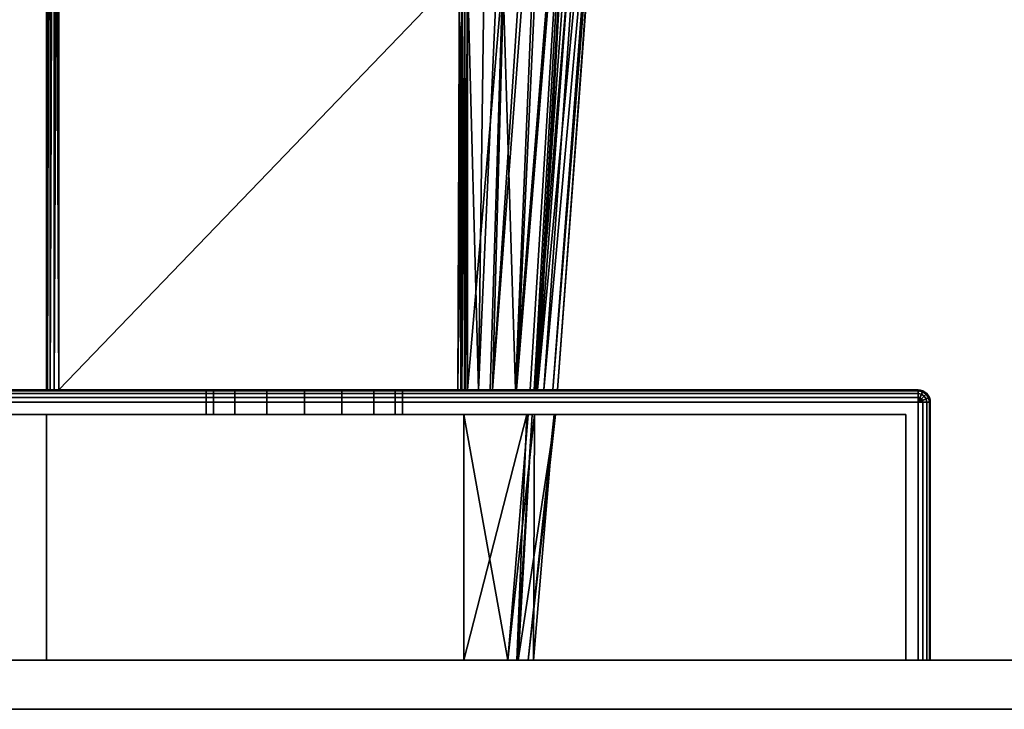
# Model space of a CAD drawing. Header units: millimetres. Extents: x -322 to 8072, y -96 to 57.
# Tile 96 of 256: x 2634 to 2675, y -2 to 26. Entities that reach past the tile are written whole.
import ezdxf

# ---------------------------------------------------------------- set-up
doc = ezdxf.new("R2010")
doc.units = ezdxf.units.MM
doc.layers.add('152', color=7, linetype='Continuous', true_color=0xffffff)

# ---------------------------------------------------------------- blocks, each defined once
blk = doc.blocks.new('UG_SURFACE_007')
at = {"layer": '152', "color": 251, "linetype": 'Continuous', "lineweight": 35}
for points in [[(2621, 11, 1000), (2671, 11, 1000), (2671, 10.962, 999.809), (2621, 10.962, 999.809)], [(2671, 11, 1050), (2621, 11, 1050), (2621, 10.962, 1050.191), (2671, 10.962, 1050.191)], [(2621, 11, 1000), (2621, 11, 1050), (2642, 11, 1032), (2642, 11, 1018)], [(2621, 11, 1000), (2643.172, 11, 1015.172), (2644.469, 11, 1014.305)], [(2621, 11, 1050), (2642.304, 11, 1033.531), (2642, 11, 1032)], [(2644.469, 11, 1014.305), (2646, 11, 1014), (2671, 11, 1000), (2621, 11, 1000)], [(2642, 11, 1018), (2642.304, 11, 1016.469), (2621, 11, 1000)], [(2621, 11, 1050), (2643.172, 11, 1034.828), (2642.304, 11, 1033.531)], [(2642.304, 11, 1016.469), (2643.172, 11, 1015.172), (2621, 11, 1000)], [(2621, 11, 1050), (2671, 11, 1050), (2646, 11, 1036), (2644.469, 11, 1035.696)], [(2644.469, 11, 1035.696), (2643.172, 11, 1034.828), (2621, 11, 1050)], [(2621, 10.962, 999.809), (2671, 10.962, 999.809), (2671, 10.854, 999.646), (2621, 10.854, 999.646)], [(2671, 10.962, 1050.191), (2621, 10.962, 1050.191), (2621, 10.854, 1050.354), (2671, 10.854, 1050.354)], [(2621, 10.854, 999.646), (2671, 10.854, 999.646), (2671, 10.691, 999.538), (2621, 10.691, 999.538)], [(2671, 10.854, 1050.354), (2621, 10.854, 1050.354), (2621, 10.691, 1050.462), (2671, 10.691, 1050.462)], [(2642, 10, 1032), (2642, 11, 1032), (2642.304, 11, 1033.531), (2642.304, 10, 1033.531)], [(2642.304, 10, 1016.469), (2642.304, 11, 1016.469), (2642, 11, 1018), (2642, 10, 1018)], [(2642, 10, 1018), (2642, 11, 1018), (2642, 11, 1032), (2642, 10, 1032)], [(2642.304, 10, 1033.531), (2642.304, 11, 1033.531), (2643.172, 11, 1034.828), (2643.172, 10, 1034.828)], [(2643.172, 10, 1015.172), (2643.172, 11, 1015.172), (2642.304, 11, 1016.469), (2642.304, 10, 1016.469)], [(2643.172, 10, 1034.828), (2643.172, 11, 1034.828), (2644.469, 11, 1035.696), (2644.469, 10, 1035.696)], [(2644.469, 10, 1014.305), (2644.469, 11, 1014.305), (2643.172, 11, 1015.172), (2643.172, 10, 1015.172)], [(2644.469, 10, 1035.696), (2644.469, 11, 1035.696), (2646, 11, 1036), (2646, 10, 1036)], [(2646, 10, 1014), (2646, 11, 1014), (2644.469, 11, 1014.305), (2644.469, 10, 1014.305)], [(2671, 11, 1000), (2646, 11, 1014), (2647.531, 11, 1014.305)], [(2647.531, 11, 1035.696), (2646, 11, 1036), (2671, 11, 1050)], [(2646, 10, 1036), (2646, 11, 1036), (2647.531, 11, 1035.696), (2647.531, 10, 1035.696)], [(2647.531, 10, 1014.305), (2647.531, 11, 1014.305), (2646, 11, 1014), (2646, 10, 1014)], [(2671, 11, 1050), (2648.829, 11, 1034.828), (2647.531, 11, 1035.696)], [(2647.531, 11, 1014.305), (2648.829, 11, 1015.172), (2671, 11, 1000)], [(2647.531, 10, 1035.696), (2647.531, 11, 1035.696), (2648.829, 11, 1034.828), (2648.829, 10, 1034.828)], [(2648.829, 10, 1015.172), (2648.829, 11, 1015.172), (2647.531, 11, 1014.305), (2647.531, 10, 1014.305)], [(2671, 11, 1000), (2648.829, 11, 1015.172), (2649.696, 11, 1016.469)], [(2649.696, 11, 1033.531), (2648.829, 11, 1034.828), (2671, 11, 1050)], [(2648.829, 10, 1034.828), (2648.829, 11, 1034.828), (2649.696, 11, 1033.531), (2649.696, 10, 1033.531)], [(2649.696, 10, 1016.469), (2649.696, 11, 1016.469), (2648.829, 11, 1015.172), (2648.829, 10, 1015.172)], [(2671, 11, 1000), (2649.696, 11, 1016.469), (2650, 11, 1018)], [(2650, 11, 1032), (2649.696, 11, 1033.531), (2671, 11, 1050)], [(2649.696, 10, 1033.531), (2649.696, 11, 1033.531), (2650, 11, 1032), (2650, 10, 1032)], [(2650, 10, 1018), (2650, 11, 1018), (2649.696, 11, 1016.469), (2649.696, 10, 1016.469)], [(2671, 11, 1050), (2671, 11, 1000), (2650, 11, 1018), (2650, 11, 1032)], [(2650, 10, 1032), (2650, 11, 1032), (2650, 11, 1018), (2650, 10, 1018)], [(2671, 11, 1000), (2671.191, 10.962, 1000), (2671.177, 10.927, 999.809), (2671, 10.962, 999.809)], [(2671, 11, 1000), (2671, 11, 1050), (2671.191, 10.962, 1050), (2671.191, 10.962, 1000)], [(2671, 10.962, 1050.191), (2671.177, 10.927, 1050.191), (2671.191, 10.962, 1050), (2671, 11, 1050)], [(2671, 10.962, 999.809), (2671.177, 10.927, 999.809), (2671.135, 10.827, 999.646), (2671, 10.854, 999.646)], [(2671, 10.854, 1050.354), (2671.135, 10.827, 1050.354), (2671.177, 10.927, 1050.191), (2671, 10.962, 1050.191)], [(2671, 10.854, 999.646), (2671.135, 10.827, 999.646), (2671.073, 10.677, 999.538), (2671, 10.691, 999.538)], [(2671, 10.691, 1050.462), (2671.073, 10.677, 1050.462), (2671.135, 10.827, 1050.354), (2671, 10.854, 1050.354)], [(2671.177, 10.927, 999.809), (2671.327, 10.827, 999.809), (2671.25, 10.75, 999.646), (2671.135, 10.827, 999.646)], [(2671.135, 10.827, 1050.354), (2671.25, 10.75, 1050.354), (2671.327, 10.827, 1050.191), (2671.177, 10.927, 1050.191)], [(2671.191, 10.962, 1000), (2671.354, 10.854, 1000), (2671.327, 10.827, 999.809), (2671.177, 10.927, 999.809)], [(2671.177, 10.927, 1050.191), (2671.327, 10.827, 1050.191), (2671.354, 10.854, 1050), (2671.191, 10.962, 1050)], [(2671.191, 10.962, 1000), (2671.191, 10.962, 1050), (2671.354, 10.854, 1050), (2671.354, 10.854, 1000)], [(2671.354, 10.854, 1000), (2671.462, 10.691, 1000), (2671.427, 10.677, 999.809), (2671.327, 10.827, 999.809)], [(2671.327, 10.827, 1050.191), (2671.427, 10.677, 1050.191), (2671.462, 10.691, 1050), (2671.354, 10.854, 1050)], [(2671.354, 10.854, 1000), (2671.354, 10.854, 1050), (2671.462, 10.691, 1050), (2671.462, 10.691, 1000)], [(2621, 10.691, 999.538), (2671, 10.691, 999.538), (2671, 10.5, 999.5), (2621, 10.5, 999.5)], [(2671, 10.691, 1050.462), (2621, 10.691, 1050.462), (2621, 10.5, 1050.5), (2671, 10.5, 1050.5)], [(2671, 10.5, 999.5), (2671, 0, 999.5), (2621, 0, 999.5), (2621, 10.5, 999.5)], [(2671, 0, 1050.5), (2671, 10.5, 1050.5), (2621, 10.5, 1050.5), (2621, 0, 1050.5)], [(2671, 10.691, 999.538), (2671.073, 10.677, 999.538), (2671, 10.5, 999.5)], [(2671, 10.5, 1050.5), (2671.073, 10.677, 1050.462), (2671, 10.691, 1050.462)], [(2671.073, 10.677, 999.538), (2671.135, 10.635, 999.538), (2671, 10.5, 999.5)], [(2671, 10.5, 1050.5), (2671.135, 10.635, 1050.462), (2671.073, 10.677, 1050.462)], [(2671.135, 10.635, 999.538), (2671.177, 10.573, 999.538), (2671, 10.5, 999.5)], [(2671, 10.5, 1050.5), (2671.177, 10.573, 1050.462), (2671.135, 10.635, 1050.462)], [(2671.177, 10.573, 999.538), (2671.191, 10.5, 999.538), (2671, 10.5, 999.5)], [(2671, 10.5, 1050.5), (2671.191, 10.5, 1050.462), (2671.177, 10.573, 1050.462)], [(2671.191, 10.5, 999.538), (2671.191, 0, 999.538), (2671, 0, 999.5), (2671, 10.5, 999.5)], [(2671, 10.5, 1050.5), (2671, 0, 1050.5), (2671.191, 0, 1050.462), (2671.191, 10.5, 1050.462)], [(2671.135, 10.827, 999.646), (2671.25, 10.75, 999.646), (2671.135, 10.635, 999.538), (2671.073, 10.677, 999.538)], [(2671.073, 10.677, 1050.462), (2671.135, 10.635, 1050.462), (2671.25, 10.75, 1050.354), (2671.135, 10.827, 1050.354)], [(2671.25, 10.75, 999.646), (2671.327, 10.635, 999.646), (2671.177, 10.573, 999.538), (2671.135, 10.635, 999.538)], [(2671.135, 10.635, 1050.462), (2671.177, 10.573, 1050.462), (2671.327, 10.635, 1050.354), (2671.25, 10.75, 1050.354)], [(2671.327, 10.635, 999.646), (2671.354, 10.5, 999.646), (2671.191, 10.5, 999.538), (2671.177, 10.573, 999.538)], [(2671.177, 10.573, 1050.462), (2671.191, 10.5, 1050.462), (2671.354, 10.5, 1050.354), (2671.327, 10.635, 1050.354)], [(2671.354, 10.5, 999.646), (2671.354, 0, 999.646), (2671.191, 0, 999.538), (2671.191, 10.5, 999.538)], [(2671.191, 10.5, 1050.462), (2671.191, 0, 1050.462), (2671.354, 0, 1050.354), (2671.354, 10.5, 1050.354)], [(2671.327, 10.827, 999.809), (2671.427, 10.677, 999.809), (2671.327, 10.635, 999.646), (2671.25, 10.75, 999.646)], [(2671.25, 10.75, 1050.354), (2671.327, 10.635, 1050.354), (2671.427, 10.677, 1050.191), (2671.327, 10.827, 1050.191)], [(2671.427, 10.677, 999.809), (2671.462, 10.5, 999.809), (2671.354, 10.5, 999.646), (2671.327, 10.635, 999.646)], [(2671.327, 10.635, 1050.354), (2671.354, 10.5, 1050.354), (2671.462, 10.5, 1050.191), (2671.427, 10.677, 1050.191)], [(2671.462, 10.5, 999.809), (2671.462, 0, 999.809), (2671.354, 0, 999.646), (2671.354, 10.5, 999.646)], [(2671.354, 10.5, 1050.354), (2671.354, 0, 1050.354), (2671.462, 0, 1050.191), (2671.462, 10.5, 1050.191)], [(2671.462, 10.691, 1000), (2671.5, 10.5, 1000), (2671.462, 10.5, 999.809), (2671.427, 10.677, 999.809)], [(2671.427, 10.677, 1050.191), (2671.462, 10.5, 1050.191), (2671.5, 10.5, 1050), (2671.462, 10.691, 1050)], [(2671.462, 10.691, 1000), (2671.462, 10.691, 1050), (2671.5, 10.5, 1050), (2671.5, 10.5, 1000)], [(2671.5, 10.5, 1000), (2671.5, 0, 1000), (2671.462, 0, 999.809), (2671.462, 10.5, 999.809)], [(2671.462, 10.5, 1050.191), (2671.462, 0, 1050.191), (2671.5, 0, 1050), (2671.5, 10.5, 1050)], [(2671.5, 10.5, 1050), (2671.5, 0, 1050), (2671.5, 0, 1000), (2671.5, 10.5, 1000)], [(2621.5, 0, 1049.5), (2621.5, 10, 1049.5), (2670.5, 10, 1049.5), (2670.5, 0, 1049.5)], [(2670.5, 0, 1000.5), (2670.5, 10, 1000.5), (2621.5, 10, 1000.5), (2621.5, 0, 1000.5)], [(2621.5, 10, 1049.5), (2621.5, 10, 1000.5), (2642, 10, 1018), (2642, 10, 1032)], [(2621.5, 10, 1049.5), (2643.172, 10, 1034.828), (2644.469, 10, 1035.696)], [(2621.5, 10, 1000.5), (2642.304, 10, 1016.469), (2642, 10, 1018)], [(2644.469, 10, 1035.696), (2646, 10, 1036), (2670.5, 10, 1049.5), (2621.5, 10, 1049.5)], [(2642, 10, 1032), (2642.304, 10, 1033.531), (2621.5, 10, 1049.5)], [(2621.5, 10, 1000.5), (2643.172, 10, 1015.172), (2642.304, 10, 1016.469)], [(2642.304, 10, 1033.531), (2643.172, 10, 1034.828), (2621.5, 10, 1049.5)], [(2621.5, 10, 1000.5), (2646, 10, 1014), (2644.469, 10, 1014.305)], [(2644.469, 10, 1014.305), (2643.172, 10, 1015.172), (2621.5, 10, 1000.5)], [(2647.531, 10, 1014.305), (2646, 10, 1014), (2621.5, 10, 1000.5), (2670.5, 10, 1000.5)], [(2670.5, 10, 1049.5), (2646, 10, 1036), (2647.531, 10, 1035.696)], [(2670.5, 10, 1000.5), (2648.829, 10, 1015.172), (2647.531, 10, 1014.305)], [(2647.531, 10, 1035.696), (2648.829, 10, 1034.828), (2670.5, 10, 1049.5)], [(2670.5, 10, 1049.5), (2648.829, 10, 1034.828), (2649.696, 10, 1033.531)], [(2649.696, 10, 1016.469), (2648.829, 10, 1015.172), (2670.5, 10, 1000.5)], [(2670.5, 10, 1049.5), (2649.696, 10, 1033.531), (2650, 10, 1032)], [(2650, 10, 1018), (2649.696, 10, 1016.469), (2670.5, 10, 1000.5)], [(2670.5, 10, 1000.5), (2670.5, 10, 1049.5), (2650, 10, 1032), (2650, 10, 1018)], [(2670.5, 0, 1049.5), (2670.5, 10, 1049.5), (2670.5, 10, 1000.5), (2670.5, 0, 1000.5)], [(2621.5, 0, 1049.5), (2670.5, 0, 1049.5), (2671, 0, 1050.5), (2621, 0, 1050.5)], [(2670.5, 0, 1000.5), (2621.5, 0, 1000.5), (2621, 0, 999.5), (2671, 0, 999.5)], [(2670.5, 0, 1049.5), (2670.5, 0, 1000.5), (2671.5, 0, 1000), (2671.5, 0, 1050)], [(2670.5, 0, 1000.5), (2671.354, 0, 999.646), (2671.462, 0, 999.809), (2671.5, 0, 1000)], [(2670.5, 0, 1049.5), (2671.354, 0, 1050.354), (2671.191, 0, 1050.462), (2671, 0, 1050.5)], [(2671, 0, 999.5), (2671.191, 0, 999.538), (2671.354, 0, 999.646), (2670.5, 0, 1000.5)], [(2671.5, 0, 1050), (2671.462, 0, 1050.191), (2671.354, 0, 1050.354), (2670.5, 0, 1049.5)]]:
    blk.add_3dface(points, dxfattribs=at)
blk = doc.blocks.new('UG_SURFACE_008')
at = {"layer": '152', "color": 251, "linetype": 'Continuous', "lineweight": 35}
for points in [[(2635.5, 11, 1114.5), (2635.5, 53.146, 1114.5), (2635.5, 51.665, 1111.07)], [(2635.5, 51.765, 1096.64), (2635.5, 53.146, 1093.5), (2635.5, 11, 1093.5)], [(2635.5, 11, 1114.5), (2635.538, 11, 1114.691), (2635.526, 53.146, 1114.66)], [(2635.526, 53.146, 1114.66), (2635.5, 53.146, 1114.5), (2635.5, 11, 1114.5)], [(2635.5, 11, 1093.5), (2635.5, 53.146, 1093.5), (2635.526, 53.146, 1093.34)], [(2635.526, 53.146, 1093.34), (2635.538, 11, 1093.309), (2635.5, 11, 1093.5)], [(2635.538, 11, 1114.691), (2635.543, 53.146, 1114.688), (2635.526, 53.146, 1114.66)], [(2635.526, 53.146, 1093.34), (2635.543, 53.146, 1093.312), (2635.538, 11, 1093.309)], [(2635.631, 53.146, 1114.837), (2635.538, 11, 1114.691), (2635.646, 11, 1114.854)], [(2635.631, 53.146, 1114.837), (2635.543, 53.146, 1114.688), (2635.538, 11, 1114.691)], [(2635.538, 11, 1093.309), (2635.543, 53.146, 1093.312), (2635.631, 53.146, 1093.163)], [(2635.631, 53.146, 1093.163), (2635.646, 11, 1093.146), (2635.538, 11, 1093.309)], [(2635.646, 11, 1114.854), (2635.649, 53.146, 1114.85), (2635.631, 53.146, 1114.837)], [(2635.631, 53.146, 1093.163), (2635.649, 53.146, 1093.15), (2635.646, 11, 1093.146)], [(2635.798, 53.146, 1114.958), (2635.646, 11, 1114.854), (2635.809, 11, 1114.962)], [(2635.798, 53.146, 1114.958), (2635.649, 53.146, 1114.85), (2635.646, 11, 1114.854)], [(2635.646, 11, 1093.146), (2635.649, 53.146, 1093.15), (2635.798, 53.146, 1093.042)], [(2635.798, 53.146, 1093.042), (2635.809, 11, 1093.038), (2635.646, 11, 1093.146)], [(2635.809, 11, 1114.962), (2635.809, 53.146, 1114.96), (2635.798, 53.146, 1114.958)], [(2635.798, 53.146, 1093.042), (2635.809, 53.146, 1093.04), (2635.809, 11, 1093.038)], [(2636, 11, 1115), (2636, 53.146, 1115), (2635.809, 53.146, 1114.96)], [(2635.809, 53.146, 1114.96), (2635.809, 11, 1114.962), (2636, 11, 1115)], [(2635.809, 11, 1093.038), (2635.809, 53.146, 1093.04), (2636, 53.146, 1093)], [(2636, 53.146, 1093), (2636, 11, 1093), (2635.809, 11, 1093.038)], [(2652.316, 27.953, 1115), (2652.364, 44.489, 1115), (2636, 53.146, 1115), (2636, 11, 1115)], [(2636, 11, 1093), (2636, 53.146, 1093), (2652.364, 44.489, 1093), (2652.316, 27.953, 1093)], [(2635.5, 11, 1093.5), (2635.5, 50.511, 1104), (2635.5, 51.765, 1096.64)], [(2635.5, 51.665, 1111.07), (2635.5, 50.511, 1104), (2635.5, 11, 1093.5), (2635.5, 11, 1114.5)], [(2652.643, 27.952, 1093.122), (2653.538, 44.396, 1093.862), (2653.097, 11, 1094.039)], [(2653.097, 11, 1094.039), (2653.538, 44.396, 1093.862), (2654.572, 44.292, 1094.753)], [(2654.572, 44.292, 1094.753), (2653.664, 11, 1095.113), (2653.097, 11, 1094.039)], [(2653.664, 11, 1095.113), (2654.572, 44.292, 1094.753), (2655.857, 44.162, 1095.86)], [(2653.664, 11, 1095.113), (2655.857, 44.162, 1095.86), (2656.174, 44.089, 1096.421)], [(2656.174, 44.089, 1096.421), (2654.647, 11, 1096.977), (2653.664, 11, 1095.113)], [(2654.607, 11, 1111.273), (2655.988, 44.116, 1111.778), (2654.087, 27.845, 1113.426)], [(2657.234, 43.846, 1109.778), (2655.988, 44.116, 1111.778), (2654.607, 11, 1111.273)], [(2654.607, 11, 1111.273), (2655.201, 11, 1110.199), (2657.234, 43.846, 1109.778)], [(2654.647, 11, 1096.977), (2656.174, 44.089, 1096.421), (2657.336, 43.82, 1098.477)], [(2657.336, 43.82, 1098.477), (2655.434, 11, 1098.47), (2654.647, 11, 1096.977)], [(2655.201, 11, 1110.199), (2655.363, 11, 1109.341), (2657.234, 43.846, 1109.778)], [(2657.752, 43.733, 1108.945), (2657.234, 43.846, 1109.778), (2655.363, 11, 1109.341)], [(2658.055, 43.64, 1107.609), (2657.752, 43.733, 1108.945), (2655.363, 11, 1109.341)], [(2657.336, 43.82, 1098.477), (2655.496, 11, 1098.883), (2655.434, 11, 1098.47)], [(2655.496, 11, 1098.883), (2657.336, 43.82, 1098.477), (2657.945, 43.678, 1099.557)], [(2655.363, 11, 1109.341), (2655.758, 11, 1107.254), (2658.055, 43.64, 1107.609)], [(2655.496, 11, 1098.883), (2657.945, 43.678, 1099.557), (2658.574, 43.481, 1102.985)], [(2658.574, 43.481, 1102.985), (2656.127, 11, 1103.094), (2655.496, 11, 1098.883)], [(2658.694, 43.443, 1104.784), (2658.055, 43.64, 1107.609), (2655.758, 11, 1107.254)], [(2655.758, 11, 1107.254), (2656.312, 11, 1104.328), (2658.694, 43.443, 1104.784)], [(2656.127, 11, 1103.094), (2658.574, 43.481, 1102.985), (2658.715, 43.436, 1103.755)], [(2656.312, 11, 1104.328), (2656.127, 11, 1103.094), (2658.715, 43.436, 1103.755)], [(2658.715, 43.436, 1103.755), (2658.694, 43.443, 1104.784), (2656.312, 11, 1104.328)], [(2636, 11, 1115), (2652.256, 11, 1115), (2652.316, 27.953, 1115)], [(2652.316, 27.953, 1093), (2652.256, 11, 1093), (2636, 11, 1093)], [(2652.316, 27.953, 1115), (2652.256, 11, 1115), (2652.375, 11, 1114.986)], [(2652.256, 11, 1093), (2652.316, 27.953, 1093), (2652.433, 27.953, 1093.014)], [(2652.433, 27.953, 1093.014), (2652.406, 11, 1093.026), (2652.256, 11, 1093)], [(2652.375, 11, 1114.986), (2652.433, 27.953, 1114.986), (2652.316, 27.953, 1115)], [(2652.375, 11, 1114.986), (2652.404, 11, 1114.973), (2652.433, 27.953, 1114.986)], [(2652.544, 27.952, 1114.944), (2652.433, 27.953, 1114.986), (2652.404, 11, 1114.973)], [(2652.404, 11, 1114.973), (2652.529, 11, 1114.919), (2652.544, 27.952, 1114.944)], [(2652.421, 11, 1093.028), (2652.406, 11, 1093.026), (2652.433, 27.953, 1093.014)], [(2652.421, 11, 1093.028), (2652.433, 27.953, 1093.014), (2652.544, 27.952, 1093.055)], [(2652.544, 27.952, 1093.055), (2652.54, 11, 1093.094), (2652.421, 11, 1093.028)], [(2652.529, 11, 1114.919), (2652.541, 11, 1114.908), (2652.544, 27.952, 1114.944)], [(2652.568, 11, 1093.11), (2652.54, 11, 1093.094), (2652.544, 27.952, 1093.055)], [(2652.643, 27.845, 1114.878), (2652.544, 27.952, 1114.944), (2652.541, 11, 1114.908)], [(2652.541, 11, 1114.908), (2652.652, 11, 1114.805), (2652.643, 27.845, 1114.878)], [(2652.568, 11, 1093.11), (2652.544, 27.952, 1093.055), (2652.643, 27.952, 1093.122)], [(2652.643, 27.952, 1093.122), (2652.652, 11, 1093.195), (2652.568, 11, 1093.11)], [(2653.097, 11, 1094.039), (2652.652, 11, 1093.195), (2652.643, 27.952, 1093.122)], [(2654.087, 27.845, 1113.426), (2652.643, 27.845, 1114.878), (2652.652, 11, 1114.805)], [(2652.652, 11, 1114.805), (2653.563, 11, 1113.16), (2654.087, 27.845, 1113.426)], [(2654.087, 27.845, 1113.426), (2653.563, 11, 1113.16), (2654.607, 11, 1111.273)], [(2671, 11, 1129), (2621, 11, 1129), (2621, 10.962, 1129.191), (2671, 10.962, 1129.191)], [(2621, 11, 1079), (2671, 11, 1079), (2671, 10.962, 1078.809), (2621, 10.962, 1078.809)], [(2621, 11, 1079), (2621, 11, 1129), (2635.5, 11, 1114.5), (2635.5, 11, 1093.5)], [(2621, 11, 1129), (2635.538, 11, 1114.691), (2635.5, 11, 1114.5)], [(2635.5, 11, 1093.5), (2635.538, 11, 1093.309), (2621, 11, 1079)], [(2671, 11, 1079), (2621, 11, 1079), (2636, 11, 1093), (2652.256, 11, 1093)], [(2621, 11, 1129), (2635.646, 11, 1114.854), (2635.538, 11, 1114.691)], [(2621, 11, 1079), (2635.809, 11, 1093.038), (2636, 11, 1093)], [(2635.538, 11, 1093.309), (2635.646, 11, 1093.146), (2621, 11, 1079)], [(2621, 11, 1129), (2635.809, 11, 1114.962), (2635.646, 11, 1114.854)], [(2635.646, 11, 1093.146), (2635.809, 11, 1093.038), (2621, 11, 1079)], [(2621, 11, 1129), (2671, 11, 1129), (2652.256, 11, 1115), (2636, 11, 1115)], [(2636, 11, 1115), (2635.809, 11, 1114.962), (2621, 11, 1129)], [(2671, 10.962, 1129.191), (2621, 10.962, 1129.191), (2621, 10.854, 1129.354), (2671, 10.854, 1129.354)], [(2621, 10.962, 1078.809), (2671, 10.962, 1078.809), (2671, 10.854, 1078.646), (2621, 10.854, 1078.646)], [(2671, 10.854, 1129.354), (2621, 10.854, 1129.354), (2621, 10.691, 1129.462), (2671, 10.691, 1129.462)], [(2621, 10.854, 1078.646), (2671, 10.854, 1078.646), (2671, 10.691, 1078.538), (2621, 10.691, 1078.538)], [(2671, 11, 1079), (2652.256, 11, 1093), (2652.406, 11, 1093.026)], [(2652.375, 11, 1114.986), (2652.256, 11, 1115), (2671, 11, 1129)], [(2652.404, 11, 1114.973), (2652.375, 11, 1114.986), (2671, 11, 1129)], [(2671, 11, 1129), (2652.529, 11, 1114.919), (2652.404, 11, 1114.973)], [(2652.406, 11, 1093.026), (2652.421, 11, 1093.028), (2671, 11, 1079)], [(2671, 11, 1079), (2652.421, 11, 1093.028), (2652.54, 11, 1093.094)], [(2652.541, 11, 1114.908), (2652.529, 11, 1114.919), (2671, 11, 1129)], [(2652.54, 11, 1093.094), (2652.568, 11, 1093.11), (2671, 11, 1079)], [(2671, 11, 1129), (2652.652, 11, 1114.805), (2652.541, 11, 1114.908)], [(2652.568, 11, 1093.11), (2652.652, 11, 1093.195), (2671, 11, 1079)], [(2653.563, 11, 1113.16), (2652.652, 11, 1114.805), (2671, 11, 1129)], [(2671, 11, 1079), (2652.652, 11, 1093.195), (2653.097, 11, 1094.039)], [(2671, 11, 1079), (2653.097, 11, 1094.039), (2653.664, 11, 1095.113)], [(2671, 11, 1129), (2654.607, 11, 1111.273), (2653.563, 11, 1113.16)], [(2653.664, 11, 1095.113), (2654.647, 11, 1096.977), (2671, 11, 1079)], [(2671, 11, 1129), (2655.201, 11, 1110.199), (2654.607, 11, 1111.273)], [(2654.647, 11, 1096.977), (2655.434, 11, 1098.47), (2671, 11, 1079)], [(2655.363, 11, 1109.341), (2655.201, 11, 1110.199), (2671, 11, 1129)], [(2671, 11, 1129), (2655.758, 11, 1107.254), (2655.363, 11, 1109.341)], [(2671, 11, 1079), (2655.434, 11, 1098.47), (2655.496, 11, 1098.883)], [(2655.496, 11, 1098.883), (2656.127, 11, 1103.094), (2671, 11, 1079)], [(2671, 11, 1129), (2656.312, 11, 1104.328), (2655.758, 11, 1107.254)], [(2656.127, 11, 1103.094), (2656.312, 11, 1104.328), (2671, 11, 1129), (2671, 11, 1079)], [(2671, 10.962, 1129.191), (2671.177, 10.927, 1129.191), (2671.191, 10.962, 1129), (2671, 11, 1129)], [(2671, 11, 1079), (2671, 11, 1129), (2671.191, 10.962, 1129), (2671.191, 10.962, 1079)], [(2671, 11, 1079), (2671.191, 10.962, 1079), (2671.177, 10.927, 1078.809), (2671, 10.962, 1078.809)], [(2671, 10.854, 1129.354), (2671.135, 10.827, 1129.354), (2671.177, 10.927, 1129.191), (2671, 10.962, 1129.191)], [(2671, 10.962, 1078.809), (2671.177, 10.927, 1078.809), (2671.135, 10.827, 1078.646), (2671, 10.854, 1078.646)], [(2671, 10.691, 1129.462), (2671.073, 10.677, 1129.462), (2671.135, 10.827, 1129.354), (2671, 10.854, 1129.354)], [(2671, 10.854, 1078.646), (2671.135, 10.827, 1078.646), (2671.073, 10.677, 1078.538), (2671, 10.691, 1078.538)], [(2671.135, 10.827, 1129.354), (2671.25, 10.75, 1129.354), (2671.327, 10.827, 1129.191), (2671.177, 10.927, 1129.191)], [(2671.177, 10.927, 1078.809), (2671.327, 10.827, 1078.809), (2671.25, 10.75, 1078.646), (2671.135, 10.827, 1078.646)], [(2671.177, 10.927, 1129.191), (2671.327, 10.827, 1129.191), (2671.354, 10.854, 1129), (2671.191, 10.962, 1129)], [(2671.191, 10.962, 1079), (2671.354, 10.854, 1079), (2671.327, 10.827, 1078.809), (2671.177, 10.927, 1078.809)], [(2671.191, 10.962, 1079), (2671.191, 10.962, 1129), (2671.354, 10.854, 1129), (2671.354, 10.854, 1079)], [(2671.327, 10.827, 1129.191), (2671.427, 10.677, 1129.191), (2671.462, 10.691, 1129), (2671.354, 10.854, 1129)], [(2671.354, 10.854, 1079), (2671.462, 10.691, 1079), (2671.427, 10.677, 1078.809), (2671.327, 10.827, 1078.809)], [(2671.354, 10.854, 1079), (2671.354, 10.854, 1129), (2671.462, 10.691, 1129), (2671.462, 10.691, 1079)], [(2671, 10.691, 1129.462), (2621, 10.691, 1129.462), (2621, 10.5, 1129.5), (2671, 10.5, 1129.5)], [(2621, 10.691, 1078.538), (2671, 10.691, 1078.538), (2671, 10.5, 1078.5), (2621, 10.5, 1078.5)], [(2621, 10.5, 1129.5), (2621, 0, 1129.5), (2671, 0, 1129.5), (2671, 10.5, 1129.5)], [(2671, 10.5, 1078.5), (2671, 0, 1078.5), (2621, 0, 1078.5), (2621, 10.5, 1078.5)], [(2671, 10.5, 1129.5), (2671.073, 10.677, 1129.462), (2671, 10.691, 1129.462)], [(2671, 10.691, 1078.538), (2671.073, 10.677, 1078.538), (2671, 10.5, 1078.5)], [(2671, 10.5, 1129.5), (2671.135, 10.635, 1129.462), (2671.073, 10.677, 1129.462)], [(2671.073, 10.677, 1078.538), (2671.135, 10.635, 1078.538), (2671, 10.5, 1078.5)], [(2671, 10.5, 1129.5), (2671.177, 10.573, 1129.462), (2671.135, 10.635, 1129.462)], [(2671.135, 10.635, 1078.538), (2671.177, 10.573, 1078.538), (2671, 10.5, 1078.5)], [(2671, 10.5, 1129.5), (2671.191, 10.5, 1129.462), (2671.177, 10.573, 1129.462)], [(2671.177, 10.573, 1078.538), (2671.191, 10.5, 1078.538), (2671, 10.5, 1078.5)], [(2671, 10.5, 1129.5), (2671, 0, 1129.5), (2671.191, 0, 1129.462), (2671.191, 10.5, 1129.462)], [(2671.191, 10.5, 1078.538), (2671.191, 0, 1078.538), (2671, 0, 1078.5), (2671, 10.5, 1078.5)], [(2671.073, 10.677, 1129.462), (2671.135, 10.635, 1129.462), (2671.25, 10.75, 1129.354), (2671.135, 10.827, 1129.354)], [(2671.135, 10.827, 1078.646), (2671.25, 10.75, 1078.646), (2671.135, 10.635, 1078.538), (2671.073, 10.677, 1078.538)], [(2671.135, 10.635, 1129.462), (2671.177, 10.573, 1129.462), (2671.327, 10.635, 1129.354), (2671.25, 10.75, 1129.354)], [(2671.25, 10.75, 1078.646), (2671.327, 10.635, 1078.646), (2671.177, 10.573, 1078.538), (2671.135, 10.635, 1078.538)], [(2671.177, 10.573, 1129.462), (2671.191, 10.5, 1129.462), (2671.354, 10.5, 1129.354), (2671.327, 10.635, 1129.354)], [(2671.327, 10.635, 1078.646), (2671.354, 10.5, 1078.646), (2671.191, 10.5, 1078.538), (2671.177, 10.573, 1078.538)], [(2671.191, 10.5, 1129.462), (2671.191, 0, 1129.462), (2671.354, 0, 1129.354), (2671.354, 10.5, 1129.354)], [(2671.354, 10.5, 1078.646), (2671.354, 0, 1078.646), (2671.191, 0, 1078.538), (2671.191, 10.5, 1078.538)], [(2671.25, 10.75, 1129.354), (2671.327, 10.635, 1129.354), (2671.427, 10.677, 1129.191), (2671.327, 10.827, 1129.191)], [(2671.327, 10.827, 1078.809), (2671.427, 10.677, 1078.809), (2671.327, 10.635, 1078.646), (2671.25, 10.75, 1078.646)], [(2671.327, 10.635, 1129.354), (2671.354, 10.5, 1129.354), (2671.462, 10.5, 1129.191), (2671.427, 10.677, 1129.191)], [(2671.427, 10.677, 1078.809), (2671.462, 10.5, 1078.809), (2671.354, 10.5, 1078.646), (2671.327, 10.635, 1078.646)], [(2671.354, 10.5, 1129.354), (2671.354, 0, 1129.354), (2671.462, 0, 1129.191), (2671.462, 10.5, 1129.191)], [(2671.462, 10.5, 1078.809), (2671.462, 0, 1078.809), (2671.354, 0, 1078.646), (2671.354, 10.5, 1078.646)], [(2671.427, 10.677, 1129.191), (2671.462, 10.5, 1129.191), (2671.5, 10.5, 1129), (2671.462, 10.691, 1129)], [(2671.462, 10.691, 1079), (2671.5, 10.5, 1079), (2671.462, 10.5, 1078.809), (2671.427, 10.677, 1078.809)], [(2671.462, 10.691, 1079), (2671.462, 10.691, 1129), (2671.5, 10.5, 1129), (2671.5, 10.5, 1079)], [(2671.462, 10.5, 1129.191), (2671.462, 0, 1129.191), (2671.5, 0, 1129), (2671.5, 10.5, 1129)], [(2671.5, 10.5, 1079), (2671.5, 0, 1079), (2671.462, 0, 1078.809), (2671.462, 10.5, 1078.809)], [(2671.5, 0, 1079), (2671.5, 10.5, 1079), (2671.5, 10.5, 1129), (2671.5, 0, 1129)], [(2621.5, 0, 1128.5), (2621.5, 10, 1128.5), (2670.5, 10, 1128.5), (2670.5, 0, 1128.5)], [(2670.5, 0, 1079.5), (2670.5, 10, 1079.5), (2621.5, 10, 1079.5), (2621.5, 0, 1079.5)], [(2670.5, 10, 1128.5), (2621.5, 10, 1128.5), (2635.5, 10, 1115), (2652.5, 10, 1115)], [(2621.5, 10, 1128.5), (2621.5, 10, 1079.5), (2635.5, 10, 1093), (2635.5, 10, 1115)], [(2621.5, 10, 1079.5), (2670.5, 10, 1079.5), (2652.5, 10, 1093), (2635.5, 10, 1093)], [(2635.5, 10, 1093), (2652.5, 10, 1093), (2652.5, 0, 1093), (2635.5, 0, 1093)], [(2635.5, 10, 1115), (2635.5, 10, 1093), (2635.5, 0, 1093), (2635.5, 0, 1115)], [(2652.5, 10, 1115), (2635.5, 10, 1115), (2635.5, 0, 1115), (2652.5, 0, 1115)], [(2670.5, 10, 1128.5), (2652.5, 10, 1115), (2655.066, 10, 1110.408)], [(2655.116, 10, 1097.988), (2652.5, 10, 1093), (2670.5, 10, 1079.5)], [(2652.5, 0, 1115), (2654.656, 0, 1109.987), (2655.066, 10, 1110.408)], [(2655.066, 10, 1110.408), (2652.5, 10, 1115), (2652.5, 0, 1115)], [(2652.5, 10, 1093), (2655.116, 10, 1097.988), (2654.289, 0, 1098.233)], [(2654.289, 0, 1098.233), (2652.5, 0, 1093), (2652.5, 10, 1093)], [(2654.289, 0, 1098.233), (2655.116, 10, 1097.988), (2655.382, 10, 1098.494)], [(2655.382, 10, 1098.494), (2655.329, 0, 1101.272), (2654.289, 0, 1098.233)], [(2655.274, 10, 1109.35), (2655.066, 10, 1110.408), (2654.656, 0, 1109.987)], [(2654.656, 0, 1109.987), (2654.716, 0, 1109.221), (2655.274, 10, 1109.35)], [(2654.716, 0, 1109.221), (2655.12, 0, 1103.971), (2656.235, 10, 1104.455)], [(2656.235, 10, 1104.455), (2655.274, 10, 1109.35), (2654.716, 0, 1109.221)], [(2670.5, 10, 1128.5), (2655.066, 10, 1110.408), (2655.274, 10, 1109.35)], [(2670.5, 10, 1079.5), (2655.382, 10, 1098.494), (2655.116, 10, 1097.988)], [(2655.12, 0, 1103.971), (2656.171, 10, 1104.01), (2656.235, 10, 1104.455)], [(2656.171, 10, 1104.01), (2655.12, 0, 1103.971), (2655.329, 0, 1101.272)], [(2655.274, 10, 1109.35), (2656.235, 10, 1104.455), (2670.5, 10, 1128.5)], [(2655.329, 0, 1101.272), (2655.382, 10, 1098.494), (2656.171, 10, 1104.01)], [(2656.171, 10, 1104.01), (2655.382, 10, 1098.494), (2670.5, 10, 1079.5)], [(2670.5, 10, 1079.5), (2670.5, 10, 1128.5), (2656.235, 10, 1104.455), (2656.171, 10, 1104.01)], [(2670.5, 0, 1128.5), (2670.5, 10, 1128.5), (2670.5, 10, 1079.5), (2670.5, 0, 1079.5)], [(2621.5, 0, 1128.5), (2670.5, 0, 1128.5), (2671, 0, 1129.5), (2621, 0, 1129.5)], [(2670.5, 0, 1079.5), (2621.5, 0, 1079.5), (2621, 0, 1078.5), (2671, 0, 1078.5)], [(2635.5, 0, 1115), (2654.289, 0, 1098.233), (2655.329, 0, 1101.272), (2655.12, 0, 1103.971)], [(2635.5, 0, 1115), (2635.5, 0, 1093), (2652.5, 0, 1093), (2654.289, 0, 1098.233)], [(2655.12, 0, 1103.971), (2654.716, 0, 1109.221), (2635.5, 0, 1115)], [(2654.716, 0, 1109.221), (2654.656, 0, 1109.987), (2652.5, 0, 1115), (2635.5, 0, 1115)], [(2670.5, 0, 1128.5), (2670.5, 0, 1079.5), (2671.5, 0, 1079), (2671.5, 0, 1129)], [(2670.5, 0, 1079.5), (2671.354, 0, 1078.646), (2671.462, 0, 1078.809), (2671.5, 0, 1079)], [(2670.5, 0, 1128.5), (2671.354, 0, 1129.354), (2671.191, 0, 1129.462), (2671, 0, 1129.5)], [(2671, 0, 1078.5), (2671.191, 0, 1078.538), (2671.354, 0, 1078.646), (2670.5, 0, 1079.5)], [(2671.5, 0, 1129), (2671.462, 0, 1129.191), (2671.354, 0, 1129.354), (2670.5, 0, 1128.5)]]:
    blk.add_3dface(points, dxfattribs=at)
blk = doc.blocks.new('UG_SURFACE_013')
at = {"layer": '152', "color": 252, "linetype": 'Continuous', "lineweight": 35}
for points in [[(3409, 0, 2017), (2591, 0, 2017), (2591, -26, 2017), (3409, -26, 2017)], [(3409, -2), (2591, -2), (2591, 0, 2), (3409, 0, 2)], [(3409, 0, 2), (2591, 0, 2), (2708, 0, 1412), (3000, 0, 1412)], [(2591, 0, 2), (2591, 0, 2017), (2708, 0, 1900), (2708, 0, 1412)], [(3292, 0, 1900), (2708, 0, 1900), (2591, 0, 2017), (3409, 0, 2017)]]:
    blk.add_3dface(points, dxfattribs=at)

msp = doc.modelspace()

# ---------------------------------------------------------------- linework, layer by layer
at = {"layer": '152', "color": 253, "linetype": 'Continuous', "lineweight": -3}
for p, q in [((2635.5, 11, 1114.5), (2635.5, 53.146, 1114.5)), ((2635.5, 53.146, 1093.5), (2635.5, 11, 1093.5)), ((2636, 11, 1093), (2636, 53.146, 1093)), ((2636, 53.146, 1115), (2636, 11, 1115)), ((2671, 11, 1079), (2621, 11, 1079)), ((2621, 11, 1129), (2671, 11, 1129)), ((2671, 11, 1000), (2621, 11, 1000)), ((2621, 11, 1050), (2671, 11, 1050)), ((2635.5, 11, 1114.5), (2635.5, 11, 1093.5)), ((2636, 11, 1115), (2652.256, 11, 1115)), ((2636, 11, 1093), (2652.256, 11, 1093)), ((2642, 11, 1018), (2642, 10, 1018)), ((2642, 11, 1032), (2642, 10, 1032)), ((2642, 11, 1018), (2642, 11, 1032)), ((2650, 11, 1032), (2650, 10, 1032)), ((2650, 11, 1032), (2650, 11, 1018)), ((2650, 11, 1018), (2650, 10, 1018)), ((2671, 11, 1129), (2671, 11, 1079)), ((2671, 11, 1050), (2671, 11, 1000)), ((2671, 10.5, 1129.5), (2621, 10.5, 1129.5)), ((2621, 10.5, 1078.5), (2671, 10.5, 1078.5)), ((2621, 10.5, 999.5), (2671, 10.5, 999.5)), ((2671, 10.5, 1050.5), (2621, 10.5, 1050.5)), ((2671, 10.5, 1078.5), (2671, 0, 1078.5)), ((2671, 0, 1129.5), (2671, 10.5, 1129.5)), ((2671, 0, 1050.5), (2671, 10.5, 1050.5)), ((2671, 10.5, 999.5), (2671, 0, 999.5)), ((2671.5, 10.5, 1079), (2671.5, 10.5, 1129)), ((2671.5, 0, 1079), (2671.5, 10.5, 1079)), ((2671.5, 10.5, 1129), (2671.5, 0, 1129)), ((2671.5, 10.5, 1050), (2671.5, 0, 1050)), ((2671.5, 0, 1000), (2671.5, 10.5, 1000)), ((2671.5, 10.5, 1000), (2671.5, 10.5, 1050)), ((2621.5, 10, 1079.5), (2670.5, 10, 1079.5)), ((2670.5, 10, 1128.5), (2621.5, 10, 1128.5)), ((2621.5, 10, 1000.5), (2670.5, 10, 1000.5)), ((2670.5, 10, 1049.5), (2621.5, 10, 1049.5)), ((2635.5, 10, 1093), (2635.5, 0, 1093)), ((2635.5, 10, 1115), (2635.5, 0, 1115)), ((2635.5, 10, 1115), (2635.5, 10, 1093)), ((2652.5, 10, 1115), (2635.5, 10, 1115)), ((2635.5, 10, 1093), (2652.5, 10, 1093)), ((2642, 10, 1032), (2642, 10, 1018)), ((2650, 10, 1018), (2650, 10, 1032)), ((2652.5, 10, 1115), (2652.5, 0, 1115)), ((2670.5, 0, 1128.5), (2670.5, 10, 1128.5)), ((2670.5, 0, 1079.5), (2670.5, 10, 1079.5)), ((2670.5, 10, 1079.5), (2670.5, 10, 1128.5)), ((2670.5, 0, 1049.5), (2670.5, 10, 1049.5)), ((2670.5, 10, 1000.5), (2670.5, 10, 1049.5)), ((2670.5, 0, 1000.5), (2670.5, 10, 1000.5)), ((3409, 0, 2017), (2591, 0, 2017)), ((3409, 0, 2), (2591, 0, 2)), ((2621, 0, 1078.5), (2671, 0, 1078.5)), ((2671, 0, 1050.5), (2621, 0, 1050.5)), ((2621, 0, 999.5), (2671, 0, 999.5)), ((2671, 0, 1129.5), (2621, 0, 1129.5)), ((2670.5, 0, 1128.5), (2621.5, 0, 1128.5)), ((2621.5, 0, 1079.5), (2670.5, 0, 1079.5)), ((2670.5, 0, 1049.5), (2621.5, 0, 1049.5)), ((2621.5, 0, 1000.5), (2670.5, 0, 1000.5)), ((2652.5, 0, 1115), (2635.5, 0, 1115)), ((2635.5, 0, 1093), (2652.5, 0, 1093)), ((2635.5, 0, 1115), (2635.5, 0, 1093)), ((2670.5, 0, 1079.5), (2670.5, 0, 1128.5)), ((2670.5, 0, 1000.5), (2670.5, 0, 1049.5)), ((2671.5, 0, 1079), (2671.5, 0, 1129)), ((2671.5, 0, 1000), (2671.5, 0, 1050)), ((2591, -2), (3409, -2))]:
    msp.add_line(p, q, dxfattribs=at)
at = {"layer": '152', "color": 253, "linetype": 'Continuous', "lineweight": -3, "extrusion": (0, -1, 0)}
for centre, radius, start, end in [((2636, 1114.5, -11), 0.5, 90, 180), ((2636, 1093.5, -11), 0.5, 180, 270), ((2671, 1079, -10.5), 0.5, 270, 0), ((2671, 1050, -10.5), 0.5, 0, 90), ((2671, 1050, -10.5), 0.5, 0, 90), ((2646, 1032, -10), 4, 0, 180), ((2646, 1018, -10), 4, 180, 0), ((2671, 1129), 0.5, 0, 90), ((2671, 1079), 0.5, 270, 0), ((2671, 1000), 0.5, 270, 0), ((2671, 1050), 0.5, 0, 90)]:
    msp.add_arc(centre, radius, start, end, dxfattribs=at)
at = {"layer": '152', "color": 253, "linetype": 'Continuous', "lineweight": -3, "extrusion": (0, 1, 0)}
for centre, radius, start, end in [((-2646, 1018, 11), 4, 180, 0), ((-2646, 1032, 11), 4, 0, 180), ((-2671, 1129, 10.5), 0.5, 90, 180), ((-2671, 1000, 10.5), 0.5, 180, 270)]:
    msp.add_arc(centre, radius, start, end, dxfattribs=at)
at = {"layer": '152', "color": 253, "linetype": 'Continuous', "lineweight": -3, "extrusion": (0, 0, -1)}
for centre in [(-2671, 10.5, -1129), (-2671, 10.5, -1079)]:
    msp.add_arc(centre, 0.5, 90, 180, dxfattribs=at)
at = {"layer": '152', "color": 253, "linetype": 'Continuous', "lineweight": -3, "extrusion": (1, 0, 0)}
for centre, start, end in [((10.5, 1079, 2671), 270, 0), ((10.5, 1129, 2671), 0, 90), ((10.5, 1000, 2671), 270, 0), ((10.5, 1050, 2671), 0, 90)]:
    msp.add_arc(centre, 0.5, start, end, dxfattribs=at)
at = {"layer": '152', "color": 253, "linetype": 'Continuous', "lineweight": -3}
for centre in [(2671, 10.5, 1050), (2671, 10.5, 1000)]:
    msp.add_arc(centre, 0.5, 0, 90, dxfattribs=at)
for points, knots in [([(2652.364, 44.489, 1093), (2652.35, 38.977, 1093), (2652.333, 33.465, 1093), (2652.297, 22.302, 1093), (2652.277, 16.651, 1093), (2652.256, 11, 1093)], [0, 0, 0, 0, 0.493777, 0.493777, 1, 1, 1, 1]), ([(2652.256, 11, 1115), (2652.277, 16.651, 1115), (2652.297, 22.302, 1115), (2652.333, 33.465, 1115), (2652.35, 38.977, 1115), (2652.364, 44.489, 1115)], [0, 0, 0, 0, 0.506223, 0.506223, 1, 1, 1, 1]), ([(2652.652, 11, 1093.195), (2652.653, 16.651, 1093.168), (2652.649, 22.301, 1093.143), (2652.637, 33.464, 1093.101), (2652.629, 38.976, 1093.084), (2652.62, 44.488, 1093.07)], [0, 0, 0, 0, 0.506202, 0.506202, 1, 1, 1, 1]), ([(2652.62, 44.488, 1114.93), (2652.629, 38.976, 1114.916), (2652.637, 33.464, 1114.899), (2652.649, 22.301, 1114.857), (2652.653, 16.651, 1114.832), (2652.652, 11, 1114.805)], [0, 0, 0, 0, 0.493798, 0.493798, 1, 1, 1, 1]), ([(2652.256, 11, 1093), (2652.312, 11, 1093), (2652.369, 11, 1093.01), (2652.474, 11, 1093.047), (2652.525, 11, 1093.075), (2652.599, 11, 1093.135), (2652.628, 11, 1093.164), (2652.652, 11, 1093.195)], [0, 0, 0, 0, 0.368963, 0.368963, 0.737926, 0.737926, 1, 1, 1, 1]), ([(2652.652, 11, 1114.805), (2652.618, 11, 1114.849), (2652.576, 11, 1114.888), (2652.482, 11, 1114.949), (2652.429, 11, 1114.972), (2652.336, 11, 1114.995), (2652.296, 11, 1115), (2652.256, 11, 1115)], [0, 0, 0, 0, 0.36896, 0.36896, 0.737921, 0.737921, 1, 1, 1, 1]), ([(2652.652, 11, 1114.805), (2653.192, 11, 1114.102), (2654.219, 11, 1112.535), (2655.398, 11, 1109.899), (2656.146, 11, 1106.998), (2656.399, 11, 1104), (2656.146, 11, 1101.002), (2655.398, 11, 1098.101), (2654.219, 11, 1095.465), (2653.192, 11, 1093.898), (2652.652, 11, 1093.195)], [0, 0, 0, 0, 0.11683, 0.244553, 0.372277, 0.5, 0.627723, 0.755447, 0.88317, 1, 1, 1, 1])]:
    msp.add_open_spline(points, degree=3, knots=knots, dxfattribs=at)
for points, degree in [([(2652.5, 10, 1093), (2652.5, 0, 1093)], 1), ([(2652.5, 10, 1093), (2653.09, 10, 1093.765), (2654.154, 10, 1095.403), (2655.343, 10, 1098.118), (2656.075, 10, 1101.013), (2656.323, 10, 1104), (2656.075, 10, 1106.987), (2655.343, 10, 1109.882), (2654.154, 10, 1112.597), (2653.09, 10, 1114.235), (2652.5, 10, 1115)], 3), ([(2652.5, 0, 1093), (2653.477, 0, 1094.657), (2654.979, 0, 1098.234), (2655.765, 0, 1104), (2654.979, 0, 1109.766), (2653.477, 0, 1113.343), (2652.5, 0, 1115)], 3)]:
    msp.add_open_spline(points, degree=degree, dxfattribs=at)

# ---------------------------------------------------------------- block references
for name in ['UG_SURFACE_008', 'UG_SURFACE_007', 'UG_SURFACE_013']:
    msp.add_blockref(name, (0, 0), dxfattribs=at)

doc.saveas('drawing.dxf')
